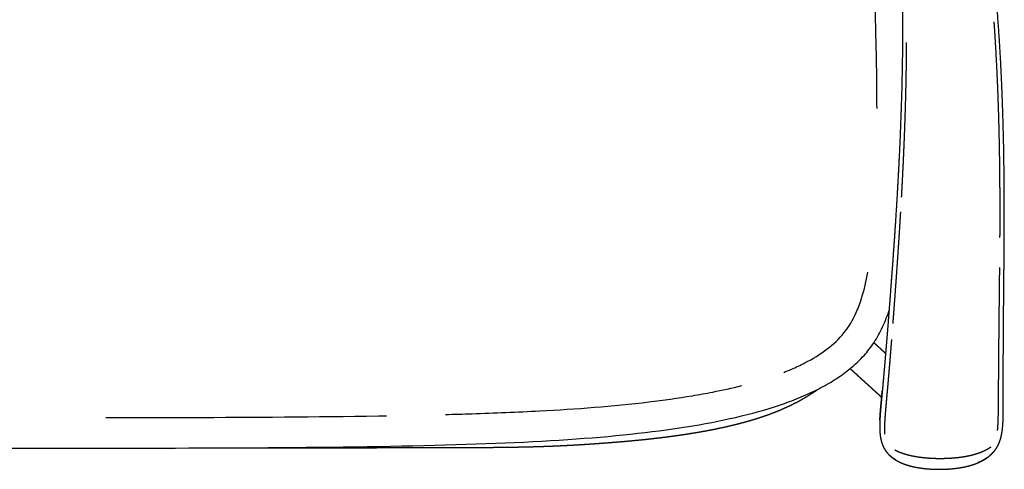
# Model space of a CAD drawing. Header units: millimetres. Extents: x -32297 to -21031, y -2517 to 7253.
# Tile 11 of 23: x -30376 to -29559, y 4565 to 4938. Entities that reach past the tile are written whole.
import ezdxf

# ---------------------------------------------------------------- set-up
doc = ezdxf.new("R2010")
doc.units = ezdxf.units.MM
doc.layers.add('2d', color=7, linetype='Continuous', true_color=0x000000)

msp = doc.modelspace()

# ---------------------------------------------------------------- linework, layer by layer
at = {"layer": '2d', "linetype": 'Continuous'}
for points, degree, knots in [([(-29708.33, 5307.83), (-29707.97, 5307.23), (-29707.62, 5306.63), (-29706.42, 5304.54), (-29705.22, 5302.45), (-29704.01, 5300.26), (-29702.79, 5298.08), (-29701.57, 5295.8), (-29700.35, 5293.52), (-29699.11, 5291.13), (-29697.88, 5288.74), (-29696.63, 5286.24), (-29695.39, 5283.73), (-29694.14, 5281.1), (-29692.89, 5278.47), (-29691.63, 5275.7), (-29690.38, 5272.92), (-29689.13, 5270), (-29687.87, 5267.07), (-29686.63, 5263.98), (-29685.38, 5260.88), (-29684.14, 5257.61), (-29682.9, 5254.34), (-29681.66, 5250.88), (-29680.43, 5247.42), (-29679.22, 5243.75), (-29678, 5240.09), (-29676.8, 5236.21), (-29675.6, 5232.33), (-29674.42, 5228.23), (-29673.24, 5224.12), (-29672.08, 5219.77), (-29670.93, 5215.43), (-29669.8, 5210.83), (-29668.67, 5206.23), (-29667.57, 5201.37), (-29666.47, 5196.5), (-29665.41, 5191.37), (-29664.34, 5186.23), (-29663.31, 5180.8), (-29662.29, 5175.37), (-29661.3, 5169.65), (-29660.31, 5163.92), (-29659.36, 5157.91), (-29658.42, 5151.91), (-29657.52, 5145.63), (-29656.63, 5139.36), (-29655.77, 5132.84), (-29654.92, 5126.32), (-29654.11, 5119.57), (-29653.31, 5112.82), (-29652.56, 5105.87), (-29651.81, 5098.91), (-29651.11, 5091.75), (-29650.41, 5084.6), (-29649.77, 5077.28), (-29649.13, 5069.95), (-29648.55, 5062.47), (-29647.97, 5054.98), (-29647.46, 5047.36), (-29646.94, 5039.74), (-29646.49, 5032), (-29646.03, 5024.25), (-29645.65, 5016.41), (-29645.26, 5008.57), (-29644.94, 5000.64), (-29644.63, 4992.71), (-29644.38, 4984.71), (-29644.14, 4976.72), (-29643.97, 4968.67), (-29643.8, 4960.63), (-29643.7, 4952.56), (-29643.61, 4944.48), (-29643.59, 4936.4), (-29643.58, 4928.32), (-29643.63, 4920.24), (-29643.69, 4912.17), (-29643.81, 4904.14), (-29643.94, 4896.11), (-29644.12, 4888.13), (-29644.3, 4880.16), (-29644.54, 4872.28), (-29644.78, 4864.39), (-29645.06, 4856.62), (-29645.34, 4848.85), (-29645.67, 4841.21), (-29645.99, 4833.57), (-29646.35, 4826.1), (-29646.71, 4818.62), (-29647.09, 4811.33), (-29647.48, 4804.04), (-29647.88, 4796.96), (-29648.29, 4789.88), (-29648.71, 4783.04), (-29649.13, 4776.19), (-29649.56, 4769.61), (-29649.99, 4763.03), (-29650.42, 4756.73), (-29650.85, 4750.43), (-29651.28, 4744.44), (-29651.7, 4738.45), (-29652.12, 4732.79), (-29652.53, 4727.13), (-29652.93, 4721.84), (-29653.32, 4716.54), (-29653.7, 4711.62), (-29654.07, 4706.69), (-29654.42, 4702.14), (-29654.77, 4697.58), (-29655.1, 4693.36), (-29655.43, 4689.15), (-29655.73, 4685.25), (-29656.04, 4681.36), (-29656.33, 4677.77), (-29656.62, 4674.17), (-29656.89, 4670.86), (-29657.16, 4667.55), (-29657.41, 4664.5), (-29657.66, 4661.45), (-29657.9, 4658.64), (-29658.14, 4655.83), (-29658.36, 4653.24), (-29658.58, 4650.64), (-29658.79, 4648.25), (-29659, 4645.86), (-29659.19, 4643.65), (-29659.39, 4641.43), (-29659.57, 4639.38), (-29659.76, 4637.32), (-29659.93, 4635.41), (-29660.11, 4633.49), (-29660.27, 4631.69), (-29660.44, 4629.89), (-29660.6, 4628.18), (-29660.76, 4626.48), (-29660.91, 4624.85), (-29661.06, 4623.23), (-29661.21, 4621.66), (-29661.35, 4620.09), (-29661.49, 4618.57), (-29661.63, 4617.06), (-29661.75, 4615.6), (-29661.88, 4614.14), (-29661.99, 4612.73), (-29662.1, 4611.32), (-29662.19, 4609.97), (-29662.29, 4608.61), (-29662.36, 4607.31), (-29662.43, 4606), (-29662.47, 4604.74), (-29662.52, 4603.49), (-29662.54, 4602.28), (-29662.55, 4601.07), (-29662.54, 4599.91), (-29662.53, 4598.75), (-29662.48, 4597.63), (-29662.43, 4596.52), (-29662.34, 4595.45), (-29662.26, 4594.38), (-29662.13, 4593.35), (-29662, 4592.33), (-29661.83, 4591.34), (-29661.66, 4590.36), (-29661.44, 4589.42), (-29661.22, 4588.48), (-29660.95, 4587.58), (-29660.67, 4586.68), (-29660.35, 4585.82), (-29660.02, 4584.95), (-29659.64, 4584.13), (-29659.26, 4583.31), (-29658.82, 4582.53), (-29658.38, 4581.74), (-29657.88, 4581), (-29657.38, 4580.25), (-29656.83, 4579.54), (-29656.28, 4578.83), (-29655.67, 4578.16), (-29655.07, 4577.49), (-29654.4, 4576.85), (-29653.74, 4576.22), (-29653.03, 4575.62), (-29652.31, 4575.02), (-29651.54, 4574.46), (-29650.77, 4573.9), (-29649.95, 4573.36), (-29649.13, 4572.83), (-29648.26, 4572.34), (-29647.38, 4571.85), (-29646.46, 4571.39), (-29645.53, 4570.93), (-29644.56, 4570.51), (-29643.58, 4570.09), (-29642.56, 4569.7), (-29641.53, 4569.32), (-29640.46, 4568.96), (-29639.38, 4568.61), (-29638.26, 4568.29), (-29637.14, 4567.97), (-29635.96, 4567.68), (-29634.79, 4567.39), (-29633.57, 4567.14), (-29632.36, 4566.89), (-29631.1, 4566.66), (-29629.84, 4566.44), (-29628.54, 4566.26), (-29627.24, 4566.07), (-29625.92, 4565.91), (-29624.59, 4565.76), (-29623.24, 4565.64), (-29621.89, 4565.51), (-29620.52, 4565.42), (-29619.15, 4565.34), (-29617.76, 4565.28), (-29616.38, 4565.22), (-29614.99, 4565.2), (-29613.59, 4565.18), (-29612.2, 4565.19), (-29610.8, 4565.2), (-29609.41, 4565.24), (-29608.02, 4565.29), (-29606.64, 4565.36), (-29605.25, 4565.44), (-29603.88, 4565.55), (-29602.52, 4565.66), (-29601.17, 4565.81), (-29599.82, 4565.95), (-29598.5, 4566.13), (-29597.17, 4566.3), (-29595.88, 4566.51), (-29594.59, 4566.73), (-29593.34, 4566.97), (-29592.08, 4567.21), (-29590.87, 4567.49), (-29589.66, 4567.77), (-29588.49, 4568.08), (-29587.32, 4568.39), (-29586.19, 4568.74), (-29585.07, 4569.08), (-29583.99, 4569.46), (-29582.91, 4569.84), (-29581.87, 4570.26), (-29580.84, 4570.68), (-29579.85, 4571.13), (-29578.86, 4571.58), (-29577.92, 4572.06), (-29576.98, 4572.54), (-29576.09, 4573.06), (-29575.2, 4573.58), (-29574.36, 4574.13), (-29573.52, 4574.69), (-29572.72, 4575.28), (-29571.93, 4575.87), (-29571.19, 4576.49), (-29570.45, 4577.12), (-29569.76, 4577.78), (-29569.07, 4578.44), (-29568.44, 4579.13), (-29567.8, 4579.83), (-29567.22, 4580.56), (-29566.64, 4581.3), (-29566.11, 4582.07), (-29565.58, 4582.84), (-29565.11, 4583.64), (-29564.63, 4584.45), (-29564.21, 4585.3), (-29563.8, 4586.14), (-29563.43, 4587.02), (-29563.07, 4587.9), (-29562.75, 4588.83), (-29562.43, 4589.75), (-29562.16, 4590.71), (-29561.89, 4591.68), (-29561.66, 4592.68), (-29561.43, 4593.69), (-29561.24, 4594.73), (-29561.05, 4595.78), (-29560.9, 4596.88), (-29560.74, 4597.97), (-29560.62, 4599.11), (-29560.5, 4600.25), (-29560.4, 4601.44), (-29560.31, 4602.62), (-29560.24, 4603.86), (-29560.17, 4605.09), (-29560.12, 4606.38), (-29560.07, 4607.66), (-29560.03, 4609), (-29560, 4610.34), (-29559.98, 4611.72), (-29559.97, 4613.11), (-29559.96, 4614.55), (-29559.95, 4615.99), (-29559.95, 4617.49), (-29559.95, 4618.99), (-29559.95, 4620.54), (-29559.96, 4622.09), (-29559.96, 4623.7), (-29559.97, 4625.32), (-29559.97, 4627.01), (-29559.97, 4628.7), (-29559.98, 4630.49), (-29559.98, 4632.28), (-29559.98, 4634.19), (-29559.98, 4636.09), (-29559.98, 4638.15), (-29559.98, 4640.2), (-29559.98, 4642.41), (-29559.98, 4644.62), (-29559.98, 4647.01), (-29559.97, 4649.41), (-29559.96, 4652.01), (-29559.96, 4654.6), (-29559.95, 4657.43), (-29559.94, 4660.25), (-29559.92, 4663.32), (-29559.91, 4666.38), (-29559.89, 4669.72), (-29559.87, 4673.05), (-29559.85, 4676.67), (-29559.82, 4680.29), (-29559.79, 4684.22), (-29559.77, 4688.15), (-29559.73, 4692.41), (-29559.7, 4696.67), (-29559.66, 4701.28), (-29559.62, 4705.88), (-29559.57, 4710.86), (-29559.52, 4715.84), (-29559.47, 4721.2), (-29559.42, 4726.57), (-29559.37, 4732.3), (-29559.31, 4738.03), (-29559.27, 4744.1), (-29559.22, 4750.17), (-29559.19, 4756.57), (-29559.15, 4762.96), (-29559.14, 4769.64), (-29559.13, 4776.33), (-29559.14, 4783.29), (-29559.15, 4790.25), (-29559.19, 4797.45), (-29559.24, 4804.65), (-29559.32, 4812.08), (-29559.4, 4819.5), (-29559.53, 4827.13), (-29559.66, 4834.75), (-29559.84, 4842.55), (-29560.03, 4850.34), (-29560.27, 4858.29), (-29560.51, 4866.23), (-29560.81, 4874.3), (-29561.12, 4882.38), (-29561.49, 4890.55), (-29561.87, 4898.72), (-29562.33, 4906.97), (-29562.78, 4915.21), (-29563.33, 4923.51), (-29563.87, 4931.81), (-29564.5, 4940.14), (-29565.13, 4948.47), (-29565.86, 4956.8), (-29566.59, 4965.14), (-29567.42, 4973.45), (-29568.24, 4981.77), (-29569.15, 4990.06), (-29570.06, 4998.34), (-29571.05, 5006.58), (-29572.05, 5014.81), (-29573.12, 5022.97), (-29574.19, 5031.14), (-29575.33, 5039.21), (-29576.48, 5047.28), (-29577.69, 5055.25), (-29578.9, 5063.22), (-29580.17, 5071.06), (-29581.44, 5078.9), (-29582.78, 5086.6), (-29584.11, 5094.3), (-29585.49, 5101.83), (-29586.87, 5109.37), (-29588.3, 5116.72), (-29589.73, 5124.07), (-29591.2, 5131.23), (-29592.67, 5138.38), (-29594.18, 5145.32), (-29595.69, 5152.25), (-29597.23, 5158.95), (-29598.77, 5165.65), (-29600.34, 5172.09), (-29601.91, 5178.54), (-29603.5, 5184.71), (-29605.08, 5190.88), (-29606.69, 5196.76), (-29608.29, 5202.64), (-29609.91, 5208.24), (-29611.52, 5213.85), (-29613.15, 5219.18), (-29614.78, 5224.51), (-29616.42, 5229.57), (-29618.06, 5234.64), (-29619.7, 5239.46), (-29621.35, 5244.28), (-29623, 5248.86), (-29624.66, 5253.43), (-29626.31, 5257.78), (-29627.97, 5262.13), (-29629.63, 5266.25), (-29631.28, 5270.38), (-29632.94, 5274.29), (-29634.6, 5278.21), (-29636.25, 5281.93), (-29637.91, 5285.64), (-29639.56, 5289.17), (-29641.21, 5292.7), (-29642.85, 5296.04), (-29644.49, 5299.39), (-29646.13, 5302.57), (-29647.76, 5305.75), (-29649.39, 5308.77), (-29651.01, 5311.79), (-29652.62, 5314.66), (-29654.23, 5317.53), (-29655.83, 5320.26), (-29657.43, 5323), (-29659.01, 5325.6), (-29660.59, 5328.21), (-29662.15, 5330.69), (-29663.72, 5333.18), (-29665.27, 5335.55), (-29666.82, 5337.92), (-29668.35, 5340.19), (-29669.89, 5342.46), (-29671.41, 5344.63), (-29672.93, 5346.81), (-29674.45, 5348.89), (-29675.96, 5350.98), (-29677.46, 5352.98), (-29678.96, 5354.99), (-29680.45, 5356.92), (-29681.94, 5358.85), (-29683.43, 5360.72), (-29684.91, 5362.59), (-29686.38, 5364.41), (-29687.86, 5366.22), (-29689.33, 5367.98), (-29690.8, 5369.75), (-29692.26, 5371.47), (-29693.73, 5373.2), (-29695.19, 5374.89), (-29696.65, 5376.59), (-29698.1, 5378.26), (-29699.56, 5379.92), (-29701.02, 5381.58), (-29702.47, 5383.23), (-29703.92, 5384.88), (-29705.38, 5386.52)], 2, [32.702296, 32.702296, 32.702296, 33, 33, 34, 34, 35, 35, 36, 36, 37, 37, 38, 38, 39, 39, 40, 40, 41, 41, 42, 42, 43, 43, 44, 44, 45, 45, 46, 46, 47, 47, 48, 48, 49, 49, 50, 50, 51, 51, 52, 52, 53, 53, 54, 54, 56, 56, 57, 57, 58, 58, 59, 59, 60, 60, 61, 61, 62, 62, 63, 63, 64, 64, 65, 65, 66, 66, 67, 67, 68, 68, 69, 69, 70, 70, 71, 71, 72, 72, 73, 73, 74, 74, 75, 75, 76, 76, 77, 77, 78, 78, 79, 79, 80, 80, 81, 81, 82, 82, 83, 83, 84, 84, 85, 85, 86, 86, 87, 87, 88, 88, 89, 89, 90, 90, 91, 91, 92, 92, 93, 93, 94, 94, 95, 95, 96, 96, 97, 97, 98, 98, 99, 99, 100, 100, 101, 101, 102, 102, 103, 103, 104, 104, 105, 105, 106, 106, 107, 107, 108, 108, 109, 109, 110, 110, 111, 111, 112, 112, 113, 113, 114, 114, 115, 115, 116, 116, 117, 117, 118, 118, 119, 119, 120, 120, 121, 121, 122, 122, 123, 123, 124, 124, 125, 125, 127, 127, 128, 128, 129, 129, 130, 130, 131, 131, 132, 132, 133, 133, 134, 134, 135, 135, 136, 136, 137, 137, 138, 138, 139, 139, 140, 140, 141, 141, 142, 142, 143, 143, 144, 144, 145, 145, 146, 146, 147, 147, 148, 148, 149, 149, 150, 150, 151, 151, 152, 152, 153, 153, 154, 154, 156, 156, 157, 157, 158, 158, 159, 159, 160, 160, 161, 161, 162, 162, 163, 163, 164, 164, 165, 165, 166, 166, 167, 167, 168, 168, 169, 169, 170, 170, 171, 171, 172, 172, 173, 173, 174, 174, 175, 175, 176, 176, 177, 177, 178, 178, 179, 179, 180, 180, 181, 181, 182, 182, 183, 183, 184, 184, 185, 185, 186, 186, 187, 187, 188, 188, 189, 189, 190, 190, 191, 191, 192, 192, 193, 193, 194, 194, 195, 195, 196, 196, 197, 197, 198, 198, 199, 199, 200, 200, 201, 201, 202, 202, 203, 203, 204, 204, 205, 205, 206, 206, 207, 207, 208, 208, 209, 209, 210, 210, 211, 211, 212, 212, 213, 213, 214, 214, 215, 215, 216, 216, 217, 217, 218, 218, 219, 219, 220, 220, 221, 221, 222, 222, 223, 223, 224, 224, 225, 225, 226, 226, 227, 227, 228, 228, 229, 229, 231, 231, 232, 232, 233, 233, 234, 234, 235, 235, 236, 236, 237, 237, 238, 238, 239, 239, 240, 240, 241, 241, 242, 242, 243, 243, 244, 244, 245, 245, 246, 246, 247, 247, 248, 248, 249, 249, 250, 250, 251, 251, 252, 252, 253, 253, 254, 254, 255, 255, 256, 256, 257, 257, 258, 258, 259, 259, 260, 260, 261, 261, 262, 262, 263, 263, 264, 264, 264]), ([(-29664.79, 4864.57), (-29664.83, 4883.42), (-29665.35, 4919.13), (-29666.49, 4954.82), (-29667.17, 4971.67)], 3, [0, 0, 0, 0, 5.694558, 10.786695, 10.786695, 10.786695, 10.786695]), ([(-29567.81, 4936.45), (-29567.64, 4934.07), (-29567.46, 4931.69), (-29566.94, 4923.39), (-29566.42, 4915.1), (-29565.98, 4906.86), (-29565.54, 4898.63), (-29565.17, 4890.46), (-29564.81, 4882.3), (-29564.51, 4874.24), (-29564.22, 4866.17), (-29563.99, 4858.23), (-29563.76, 4850.29), (-29563.58, 4842.5), (-29563.41, 4834.71), (-29563.29, 4827.1), (-29563.17, 4819.48), (-29563.09, 4812.06), (-29563.01, 4804.64), (-29562.97, 4797.44), (-29562.93, 4790.24), (-29562.93, 4783.29), (-29562.92, 4776.33), (-29562.94, 4769.65), (-29562.96, 4762.97), (-29562.97, 4760.28), (-29562.99, 4757.6)], 2, [48.713918, 48.713918, 48.713918, 49, 49, 50, 50, 51, 51, 52, 52, 53, 53, 54, 54, 55, 55, 56, 56, 57, 57, 58, 58, 59, 59, 60, 60, 60.42024, 60.42024, 60.42024]), ([(-29644.37, 4790.96), (-29644.02, 4797.52), (-29643.66, 4804.07), (-29643.3, 4811.37), (-29642.94, 4818.67), (-29642.61, 4826.15), (-29642.28, 4833.63), (-29641.98, 4841.27), (-29641.68, 4848.92), (-29641.42, 4856.7), (-29641.17, 4864.48), (-29640.96, 4872.37), (-29640.75, 4880.26), (-29640.59, 4888.24), (-29640.44, 4896.23), (-29640.34, 4904.27), (-29640.25, 4912.31), (-29640.24, 4915.81), (-29640.23, 4919.31)], 2, [182.074763, 182.074763, 182.074763, 183, 183, 184, 184, 185, 185, 186, 186, 187, 187, 188, 188, 189, 189, 190, 190, 190.432878, 190.432878, 190.432878]), ([(-29649.23, 4716.51), (-29648.85, 4721.81), (-29648.47, 4727.11), (-29648.08, 4732.77), (-29647.68, 4738.43), (-29647.27, 4744.42), (-29646.87, 4750.42), (-29646.45, 4756.72), (-29646.04, 4763.03), (-29645.64, 4769.61), (-29645.23, 4776.2), (-29645.15, 4777.55), (-29645.07, 4778.89)], 2, [176, 176, 176, 177, 177, 178, 178, 179, 179, 180, 180, 181, 181, 181.195942, 181.195942, 181.195942]), ([(-29563.19, 4732.56), (-29563.22, 4729.58), (-29563.25, 4726.59), (-29563.31, 4721.23), (-29563.37, 4715.87)], 2, [62.478754, 62.478754, 62.478754, 63, 63, 64, 64, 64]), ([(-29742.23, 4645.59), (-29740.07, 4646.44), (-29734.13, 4648.87), (-29721.67, 4654.71), (-29706.43, 4663.99), (-29691.38, 4677.85), (-29682.54, 4692.87), (-29676.31, 4710.06), (-29673.7, 4721.49), (-29672.37, 4728.76)], 3, [65.046456, 65.046456, 65.046456, 65.046456, 65.746744, 66.984532, 69.198889, 71.124317, 73.112605, 74.410172, 76.644446, 76.644446, 76.644446, 76.644446]), ([(-29651.48, 4686.19), (-29651.37, 4687.65), (-29651.26, 4689.1), (-29650.94, 4693.32), (-29650.63, 4697.54), (-29650.29, 4702.1), (-29649.95, 4706.66), (-29649.59, 4711.58), (-29649.23, 4716.51)], 2, [172.627182, 172.627182, 172.627182, 173, 173, 174, 174, 175, 175, 176, 176, 176]), ([(-29563.37, 4715.87), (-29563.42, 4710.9), (-29563.48, 4705.92), (-29563.52, 4701.31), (-29563.57, 4696.71), (-29563.62, 4692.45), (-29563.66, 4688.19), (-29563.7, 4684.26), (-29563.74, 4680.33), (-29563.77, 4676.71), (-29563.81, 4673.08), (-29563.84, 4669.75), (-29563.87, 4666.41), (-29563.9, 4663.33), (-29563.92, 4660.26), (-29563.95, 4657.43), (-29563.97, 4654.6), (-29563.99, 4651.99), (-29564.01, 4649.38), (-29564.03, 4646.97), (-29564.05, 4644.56), (-29564.07, 4642.32), (-29564.08, 4640.09), (-29564.1, 4638.02), (-29564.11, 4635.95), (-29564.13, 4634.01), (-29564.14, 4632.07), (-29564.15, 4630.25), (-29564.16, 4628.43), (-29564.18, 4626.7), (-29564.19, 4624.98), (-29564.2, 4623.32), (-29564.21, 4621.67)], 2, [64, 64, 64, 65, 65, 66, 66, 67, 67, 68, 68, 69, 69, 70, 70, 71, 71, 72, 72, 73, 73, 74, 74, 75, 75, 76, 76, 77, 77, 78, 78, 79, 79, 80, 80, 80]), ([(-29686.74, 4649), (-29683.16, 4651.96), (-29679.82, 4655.06), (-29676.73, 4658.38), (-29673.64, 4661.69), (-29670.79, 4665.23), (-29668.16, 4669.07), (-29665.53, 4672.9), (-29663.13, 4677.03), (-29660.94, 4681.54), (-29658.74, 4686.05), (-29656.75, 4690.93), (-29654.96, 4696.26), (-29654.92, 4696.37), (-29654.88, 4696.49), (-29654.85, 4696.6)], 3, [0, 0, 0, 0, 13.830034, 13.830034, 13.830034, 27.653758, 27.653758, 27.653758, 42.195662, 42.195662, 42.195662, 58.215309, 58.215309, 58.215309, 58.629773, 58.629773, 58.629773, 58.629773]), ([(-29657.67, 4661.37), (-29658.08, 4661.74), (-29658.48, 4662.1), (-29659.09, 4662.66), (-29659.71, 4663.22), (-29660.32, 4663.78), (-29660.93, 4664.33), (-29661.53, 4664.88), (-29662.14, 4665.44), (-29662.74, 4665.98), (-29663.34, 4666.53), (-29663.94, 4667.07), (-29664.54, 4667.61), (-29665.13, 4668.15), (-29665.72, 4668.69), (-29666.3, 4669.22), (-29666.89, 4669.75), (-29667.14, 4669.98), (-29667.39, 4670.21)], 2, [5.347119, 5.347119, 5.347119, 6, 6, 7, 7, 8, 8, 9, 9, 10, 10, 11, 11, 12, 12, 13, 13, 13.432927, 13.432927, 13.432927]), ([(-29656.75, 4622.71), (-29656.6, 4624.38), (-29656.45, 4626.05), (-29656.29, 4627.79), (-29656.13, 4629.52), (-29655.97, 4631.36), (-29655.81, 4633.19), (-29655.64, 4635.13), (-29655.46, 4637.07), (-29655.28, 4639.15), (-29655.1, 4641.23), (-29654.91, 4643.46), (-29654.72, 4645.69), (-29654.52, 4648.1), (-29654.31, 4650.51), (-29654.1, 4653.11), (-29653.88, 4655.72), (-29653.65, 4658.54), (-29653.42, 4661.36), (-29653.18, 4664.42), (-29652.93, 4667.48), (-29652.72, 4670.17), (-29652.51, 4672.87)], 2, [160, 160, 160, 161, 161, 162, 162, 163, 163, 164, 164, 165, 165, 166, 166, 167, 167, 168, 168, 169, 169, 170, 170, 170.812863, 170.812863, 170.812863]), ([(-30384.88, 4582.7), (-30261.16, 4582.7), (-30137.44, 4582.7), (-30040.9, 4584.96), (-29992.63, 4586.09), (-29951.15, 4587.79), (-29914.59, 4590.39), (-29878.03, 4592.99), (-29846.39, 4596.51), (-29817.77, 4601.27), (-29803.47, 4603.66), (-29789.92, 4606.35), (-29777.19, 4609.43), (-29764.47, 4612.5), (-29752.57, 4615.95), (-29741.56, 4619.84), (-29736.06, 4621.79), (-29730.78, 4623.84), (-29725.73, 4626.02), (-29720.68, 4628.19), (-29715.86, 4630.49), (-29711.28, 4632.91), (-29706.7, 4635.33), (-29702.36, 4637.87), (-29698.27, 4640.55), (-29694.18, 4643.23), (-29690.33, 4646.04), (-29686.74, 4649)], 3, [713.860217, 713.860217, 713.860217, 713.860217, 1060.244502, 1060.244502, 1060.244502, 1187.56509, 1187.56509, 1187.56509, 1285.74044, 1285.74044, 1285.74044, 1327.434292, 1327.434292, 1327.434292, 1364.845495, 1364.845495, 1364.845495, 1381.966185, 1381.966185, 1381.966185, 1398.090548, 1398.090548, 1398.090548, 1413.296682, 1413.296682, 1413.296682, 1427.700444, 1427.700444, 1427.700444, 1427.700444]), ([(-29687.08, 4648.73), (-29686.79, 4648.46), (-29686.5, 4648.2), (-29685.91, 4647.66), (-29685.33, 4647.13), (-29684.74, 4646.59), (-29684.15, 4646.05), (-29683.55, 4645.51), (-29682.95, 4644.97), (-29682.35, 4644.42), (-29681.75, 4643.88), (-29681.14, 4643.32), (-29680.54, 4642.77), (-29679.93, 4642.22), (-29679.32, 4641.66), (-29678.7, 4641.1), (-29678.09, 4640.55), (-29677.47, 4639.98), (-29676.85, 4639.42), (-29676.23, 4638.86), (-29675.61, 4638.29), (-29674.99, 4637.72), (-29674.36, 4637.15), (-29673.73, 4636.58), (-29673.11, 4636.01), (-29672.48, 4635.44), (-29671.85, 4634.87), (-29671.21, 4634.29), (-29670.58, 4633.72), (-29669.95, 4633.14), (-29669.31, 4632.56), (-29668.66, 4631.97), (-29668.02, 4631.38), (-29667.36, 4630.79), (-29666.71, 4630.19), (-29666.04, 4629.58), (-29665.38, 4628.97), (-29664.69, 4628.35), (-29664.01, 4627.73), (-29663.31, 4627.09), (-29662.61, 4626.45), (-29661.89, 4625.79), (-29661.17, 4625.13)], 2, [290.495756, 290.495756, 290.495756, 291, 291, 292, 292, 293, 293, 294, 294, 295, 295, 296, 296, 297, 297, 298, 298, 299, 299, 300, 300, 301, 301, 302, 302, 303, 303, 304, 304, 305, 305, 306, 306, 307, 307, 308, 308, 309, 309, 310, 310, 310.99944, 310.99944, 310.99944]), ([(-30023.05, 4610.65), (-30015.67, 4610.85), (-29989.57, 4611.61), (-29933.2, 4613.9), (-29872.14, 4618.35), (-29824.39, 4624.99), (-29798.71, 4629.63), (-29785.08, 4632.62), (-29777.1, 4634.64)], 3, [36.435769, 36.435769, 36.435769, 36.435769, 38.6671, 44.322681, 53.478569, 57.149669, 58.879093, 61.363167, 61.363167, 61.363167, 61.363167]), ([(-30186.79, 4583.07), (-30180.43, 4583.07), (-30174.06, 4583.07), (-30163.56, 4583.08), (-30153.05, 4583.08), (-30142.93, 4583.08), (-30132.8, 4583.09), (-30123.1, 4583.09), (-30113.39, 4583.1), (-30104.15, 4583.11), (-30094.9, 4583.11), (-30086.15, 4583.12), (-30077.4, 4583.13), (-30069.18, 4583.13), (-30060.96, 4583.14), (-30053.31, 4583.15), (-30045.67, 4583.16), (-30038.62, 4583.17), (-30031.57, 4583.18), (-30025.07, 4583.2), (-30018.58, 4583.21), (-30012.59, 4583.23), (-30006.61, 4583.25), (-30001.08, 4583.28), (-29995.55, 4583.3), (-29990.42, 4583.34), (-29985.3, 4583.38), (-29980.52, 4583.43), (-29975.75, 4583.47), (-29971.28, 4583.54), (-29966.81, 4583.6), (-29962.58, 4583.68), (-29958.36, 4583.75), (-29954.34, 4583.85), (-29950.31, 4583.95), (-29946.44, 4584.06), (-29942.56, 4584.18), (-29938.78, 4584.32), (-29934.99, 4584.45), (-29931.26, 4584.62), (-29927.52, 4584.78), (-29923.77, 4584.97), (-29920.02, 4585.15), (-29916.22, 4585.37), (-29912.41, 4585.59), (-29908.5, 4585.83), (-29904.58, 4586.08), (-29900.5, 4586.36), (-29896.42, 4586.64), (-29892.14, 4586.96), (-29887.86, 4587.27), (-29883.4, 4587.63), (-29878.93, 4587.98), (-29874.31, 4588.39), (-29869.68, 4588.79), (-29864.92, 4589.25), (-29860.17, 4589.71), (-29855.31, 4590.23), (-29850.45, 4590.75), (-29845.51, 4591.34), (-29840.57, 4591.93), (-29835.58, 4592.6), (-29830.59, 4593.26), (-29825.58, 4594.01), (-29820.57, 4594.76), (-29815.56, 4595.59), (-29810.55, 4596.43), (-29805.58, 4597.36), (-29800.6, 4598.29), (-29795.69, 4599.33), (-29790.77, 4600.37), (-29785.94, 4601.51), (-29781.11, 4602.66), (-29776.39, 4603.92), (-29771.68, 4605.18), (-29767.1, 4606.56), (-29762.53, 4607.95), (-29758.12, 4609.46), (-29753.71, 4610.98), (-29749.5, 4612.63), (-29745.29, 4614.28), (-29741.29, 4616.07), (-29737.3, 4617.86), (-29733.52, 4619.79), (-29729.74, 4621.71), (-29726.17, 4623.76), (-29722.61, 4625.81), (-29719.24, 4627.97), (-29715.88, 4630.12), (-29714.85, 4630.85), (-29713.83, 4631.58)], 2, [331.413512, 331.413512, 331.413512, 332, 332, 333, 333, 334, 334, 335, 335, 336, 336, 337, 337, 338, 338, 339, 339, 340, 340, 341, 341, 342, 342, 343, 343, 344, 344, 345, 345, 346, 346, 347, 347, 348, 348, 349, 349, 350, 350, 351, 351, 352, 352, 353, 353, 354, 354, 355, 355, 356, 356, 357, 357, 358, 358, 359, 359, 360, 360, 361, 361, 362, 362, 363, 363, 364, 364, 365, 365, 366, 366, 367, 367, 368, 368, 369, 369, 370, 370, 371, 371, 372, 372, 373, 373, 374, 374, 375, 375, 375.322844, 375.322844, 375.322844]), ([(-29662.44, 4606), (-29662.36, 4607.31), (-29662.29, 4608.61), (-29662.2, 4609.97), (-29662.11, 4611.33), (-29662, 4612.73), (-29661.89, 4614.14), (-29661.76, 4615.6), (-29661.64, 4617.06), (-29661.5, 4618.58), (-29661.36, 4620.09), (-29661.21, 4621.66), (-29661.07, 4623.23), (-29660.92, 4624.85), (-29660.76, 4626.48), (-29660.61, 4628.18), (-29660.45, 4629.89)], 2, [444, 444, 444, 445, 445, 446, 446, 447, 447, 448, 448, 449, 449, 450, 450, 451, 451, 452, 452, 452]), ([(-29661.17, 4625.13), (-29661.2, 4625.18), (-29661.23, 4625.24), (-29661.06, 4625.09), (-29660.9, 4624.94)], 2, [-7, -7, -7, -6, -6, -5.779223, -5.779223, -5.779223]), ([(-29660.91, 4624.89), (-29660.96, 4624.94), (-29661.01, 4624.98), (-29661.09, 4625.05), (-29661.17, 4625.13)], 2, [228.9320768, 228.9320768, 228.9320768, 229, 229, 229.1058441, 229.1058441, 229.1058441]), ([(-29658.31, 4594.25), (-29658.34, 4595.05), (-29658.36, 4595.85), (-29658.37, 4596.89), (-29658.38, 4597.93), (-29658.37, 4599.04), (-29658.35, 4600.16), (-29658.31, 4601.34), (-29658.27, 4602.53), (-29658.21, 4603.78), (-29658.15, 4605.04), (-29658.07, 4606.36), (-29657.99, 4607.68), (-29657.89, 4609.07), (-29657.79, 4610.45), (-29657.67, 4611.9), (-29657.56, 4613.35), (-29657.43, 4614.85), (-29657.31, 4616.36), (-29657.17, 4617.92), (-29657.03, 4619.48), (-29656.89, 4621.1), (-29656.75, 4622.71)], 2, [149.165894, 149.165894, 149.165894, 150, 150, 151, 151, 152, 152, 153, 153, 154, 154, 155, 155, 156, 156, 157, 157, 158, 158, 159, 159, 160, 160, 160]), ([(-29564.21, 4621.67), (-29564.22, 4620.07), (-29564.24, 4618.47), (-29564.25, 4616.92), (-29564.27, 4615.38), (-29564.29, 4613.89), (-29564.3, 4612.4), (-29564.33, 4610.97), (-29564.36, 4609.54), (-29564.39, 4608.17), (-29564.43, 4606.81), (-29564.48, 4605.5), (-29564.52, 4604.2), (-29564.59, 4602.96), (-29564.65, 4601.73), (-29564.73, 4600.56), (-29564.8, 4599.39), (-29564.9, 4598.34), (-29564.99, 4597.29)], 2, [80, 80, 80, 81, 81, 82, 82, 83, 83, 84, 84, 85, 85, 86, 86, 87, 87, 88, 88, 88.955923, 88.955923, 88.955923]), ([(-30304.91, 4608.06), (-30281.54, 4608.08), (-30206.11, 4608.2), (-30128.5, 4608.68), (-30074.25, 4609.58), (-30072.06, 4609.61)], 3, [8.053897, 8.053897, 8.053897, 8.053897, 15.112879, 30.837176, 31.500219, 31.500219, 31.500219, 31.500219]), ([(-29634.24, 4575.85), (-29635.41, 4576.09), (-29636.58, 4576.33), (-29637.7, 4576.6), (-29638.82, 4576.86), (-29639.89, 4577.16), (-29640.96, 4577.45), (-29641.97, 4577.76), (-29642.99, 4578.08), (-29643.95, 4578.42), (-29644.91, 4578.75), (-29645.81, 4579.11), (-29646.71, 4579.47), (-29647.55, 4579.85), (-29648.39, 4580.22), (-29649.16, 4580.61), (-29649.93, 4581)], 2, [128, 128, 128, 129, 129, 130, 130, 131, 131, 132, 132, 133, 133, 134, 134, 135, 135, 135.987977, 135.987977, 135.987977]), ([(-29570.23, 4583.68), (-29570.64, 4583.37), (-29571.06, 4583.07), (-29571.69, 4582.65), (-29572.33, 4582.23), (-29573.03, 4581.82), (-29573.73, 4581.4), (-29574.5, 4581), (-29575.27, 4580.6), (-29576.09, 4580.21), (-29576.92, 4579.83), (-29577.81, 4579.46), (-29578.7, 4579.09), (-29579.65, 4578.75), (-29580.6, 4578.4), (-29581.61, 4578.07), (-29582.61, 4577.74), (-29583.67, 4577.44), (-29584.73, 4577.14), (-29585.83, 4576.86), (-29586.94, 4576.57), (-29588.1, 4576.32), (-29589.26, 4576.06), (-29590.46, 4575.84), (-29591.66, 4575.61)], 2, [100.272688, 100.272688, 100.272688, 101, 101, 102, 102, 103, 103, 104, 104, 105, 105, 106, 106, 107, 107, 108, 108, 109, 109, 110, 110, 111, 111, 112, 112, 112]), ([(-29649.13, 4572.83), (-29649.95, 4573.36), (-29650.77, 4573.89), (-29651.54, 4574.45), (-29652.31, 4575.01), (-29653.03, 4575.61), (-29653.75, 4576.21)], 2, [423, 423, 423, 424.000976, 424.000976, 425.001951, 425.001951, 426.002927, 426.002927, 426.002927]), ([(-29591.66, 4575.61), (-29592.91, 4575.41), (-29594.16, 4575.21), (-29595.44, 4575.03), (-29596.72, 4574.86), (-29598.04, 4574.71), (-29599.36, 4574.57), (-29600.7, 4574.45), (-29602.04, 4574.34), (-29603.4, 4574.25), (-29604.76, 4574.16), (-29606.14, 4574.1), (-29607.52, 4574.04), (-29608.91, 4574), (-29610.3, 4573.97), (-29611.69, 4573.96), (-29613.08, 4573.96), (-29614.47, 4573.98), (-29615.85, 4574), (-29617.24, 4574.05), (-29618.62, 4574.1), (-29619.99, 4574.18), (-29621.35, 4574.25), (-29622.7, 4574.36), (-29624.05, 4574.46), (-29625.38, 4574.59), (-29626.7, 4574.73), (-29628, 4574.89), (-29629.29, 4575.04), (-29630.55, 4575.23), (-29631.81, 4575.42), (-29633.02, 4575.63), (-29634.24, 4575.85)], 2, [112, 112, 112, 113, 113, 114, 114, 115, 115, 116, 116, 117, 117, 118, 118, 119, 119, 120, 120, 121, 121, 122, 122, 123, 123, 124, 124, 125, 125, 126, 126, 127, 127, 128, 128, 128]), ([(-29573.51, 4574.68), (-29574.35, 4574.12), (-29575.2, 4573.57), (-29576.09, 4573.05), (-29576.98, 4572.53), (-29577.92, 4572.05), (-29578.86, 4571.57), (-29579.85, 4571.12), (-29580.84, 4570.67)], 2, [390.99708, 390.99708, 390.99708, 391.99781, 391.99781, 392.998541, 392.998541, 393.999271, 393.999271, 394.999088, 394.999088, 394.999088])]:
    msp.add_open_spline(points, degree=degree, knots=knots, dxfattribs=at)
for points in [[(-29667.91, 4669.44), (-29667.91, 4669.44), (-29667.91, 4669.44)], [(-29672.36, 4663.42), (-29672.36, 4663.42), (-29672.36, 4663.42)], [(-29680.77, 4654.29), (-29680.77, 4654.29), (-29680.77, 4654.29)], [(-30070.41, 4584.35), (-30070.41, 4584.35), (-30070.41, 4584.35)], [(-29565.57, 4582.83), (-29565.58, 4582.82), (-29565.59, 4582.81)]]:
    msp.add_open_spline(points, degree=2, dxfattribs=at)

doc.saveas('drawing.dxf')
